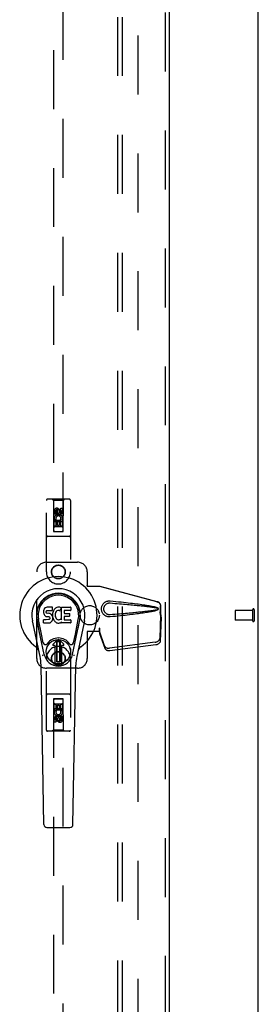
# Model space of a CAD drawing. Header units: inches. Extents: x 0 to 278, y 0 to 180.
# Tile 65 of 80: x 129.26 to 135.45, y 81.72 to 107.29. Entities that reach past the tile are written whole.
import ezdxf

# ---------------------------------------------------------------- set-up
doc = ezdxf.new("R2010")
doc.units = ezdxf.units.IN
doc.header["$LTSCALE"] = 15.310625
doc.header["$MEASUREMENT"] = 0
doc.linetypes.add('HIDDEN', pattern=[0.2, 0.1, -0.1])
doc.layers.get('0').update_dxf_attribs({"linetype": 'CONTINUOUS'})
for name, color, linetype in [('DEFAULT_2', 8, 'HIDDEN'), ('RIGHTHAND_DOOR_ASSEMBLY', 7, 'CONTINUOUS'), ('SUBPANEL', 7, 'CONTINUOUS')]:
    doc.layers.add(name, color=color, linetype=linetype)

msp = doc.modelspace()

# ---------------------------------------------------------------- linework, layer by layer
at = {"color": 3, "linetype": 'Continuous'}
msp.add_line((135.447, 48.93), (135.447, 134.722), dxfattribs=at)
at = {"layer": 'DEFAULT_2', "color": 8, "linetype": 'HIDDEN'}
for p, q in [((132.322, 131.378), (132.322, 52.274)), ((134.843, 91.94), (134.843, 91.712)), ((135.3, 91.95), (134.853, 91.95)), ((135.3, 91.968), (135.3, 91.684)), ((135.343, 91.968), (135.343, 91.684)), ((135.3, 91.702), (134.853, 91.702))]:
    msp.add_line(p, q, dxfattribs=at)
for centre, radius, start, end in [((134.853, 91.94), 0.01, 90, 180), ((135.321, 91.968), 0.0215, 0, 180), ((134.853, 91.712), 0.01, 180, 270), ((135.321, 91.684), 0.0215, 180, 360)]:
    msp.add_arc(centre, radius, start, end, dxfattribs=at)
at = {"layer": 'RIGHTHAND_DOOR_ASSEMBLY', "color": 8, "linetype": 'HIDDEN'}
for p, q in [((133.03, 131.972), (133.03, 51.68)), ((130.134, 130.998), (130.134, 93.997)), ((130.384, 93.997), (130.384, 130.998)), ((129.947, 92.951), (129.947, 94.808)), ((130.542, 94.838), (129.977, 94.838)), ((130.129, 94.808), (130.099, 94.838)), ((130.389, 94.808), (130.129, 94.808)), ((130.129, 94.808), (130.133, 93.998)), ((130.323, 94.605), (130.366, 94.605)), ((130.323, 94.512), (130.323, 94.605)), ((130.366, 94.605), (130.366, 94.512)), ((130.386, 93.998), (130.389, 94.808)), ((130.389, 94.808), (130.419, 94.838)), ((130.572, 94.808), (130.572, 92.951)), ((130.153, 94.448), (130.153, 94.541)), ((130.195, 94.448), (130.153, 94.448)), ((130.195, 94.541), (130.195, 94.448)), ((130.259, 94.57), (130.197, 94.534)), ((130.197, 94.534), (130.207, 94.528)), ((130.197, 94.534), (130.197, 94.462)), ((130.197, 94.462), (130.207, 94.468)), ((130.197, 94.462), (130.259, 94.426)), ((130.259, 94.559), (130.207, 94.528)), ((130.207, 94.528), (130.207, 94.468)), ((130.207, 94.468), (130.259, 94.437)), ((130.239, 94.512), (130.239, 94.541)), ((130.322, 94.534), (130.259, 94.57)), ((130.259, 94.57), (130.259, 94.559)), ((130.312, 94.528), (130.259, 94.559)), ((130.259, 94.437), (130.312, 94.468)), ((130.259, 94.426), (130.322, 94.462)), ((130.259, 94.426), (130.259, 94.437)), ((130.28, 94.555), (130.28, 94.508)), ((130.322, 94.534), (130.312, 94.528)), ((130.312, 94.468), (130.312, 94.528)), ((130.322, 94.462), (130.312, 94.468)), ((130.322, 94.462), (130.322, 94.534)), ((130.387, 94.248), (130.132, 94.248)), ((130.153, 94.292), (130.33, 94.292)), ((130.153, 94.136), (130.153, 94.292)), ((130.195, 94.136), (130.153, 94.136)), ((130.201, 94.317), (130.162, 94.3)), ((130.344, 94.123), (130.174, 94.123)), ((130.238, 94.25), (130.195, 94.25)), ((130.195, 94.25), (130.195, 94.136)), ((130.238, 94.157), (130.238, 94.25)), ((130.28, 94.157), (130.238, 94.157)), ((130.323, 94.25), (130.28, 94.25)), ((130.28, 94.25), (130.28, 94.157)), ((130.33, 94.292), (130.312, 94.305)), ((130.323, 94.136), (130.323, 94.25)), ((130.366, 94.136), (130.323, 94.136)), ((130.355, 94.296), (130.354, 94.292)), ((130.354, 94.292), (130.366, 94.292)), ((130.366, 94.292), (130.366, 94.136)), ((130.542, 93.873), (129.977, 93.873)), ((130.133, 93.998), (130.386, 93.998)), ((130.134, 94), (130.384, 94)), ((130.134, 93.997), (130.384, 93.997)), ((129.947, 93.201), (130.759, 93.201)), ((129.697, 90.701), (129.697, 92.951)), ((131.009, 92.951), (131.009, 92.598)), ((131.006, 92.581), (131.009, 92.598)), ((131.006, 92.581), (131.327, 92.581)), ((131.014, 92.581), (131.009, 92.598)), ((132.817, 92.178), (131.32, 92.581)), ((132.825, 92.178), (131.327, 92.581)), ((132.909, 91.828), (132.909, 92.058)), ((132.917, 91.828), (132.917, 92.058)), ((132.888, 91.91), (132.909, 91.828)), ((132.909, 91.839), (132.89, 91.224)), ((132.895, 91.91), (132.917, 91.828)), ((132.909, 91.839), (132.922, 91.768)), ((132.917, 91.828), (132.909, 91.828)), ((132.911, 91.855), (132.92, 91.799)), ((132.92, 91.799), (132.921, 91.783)), ((132.922, 91.768), (132.903, 91.153)), ((131.327, 91.401), (131.006, 91.401)), ((131.006, 91.401), (131.009, 91.384)), ((131.014, 91.401), (131.009, 91.384)), ((131.009, 91.384), (131.009, 90.701)), ((131.327, 91.488), (131.32, 91.488)), ((131.32, 91.488), (131.32, 91.401)), ((131.458, 91.03), (131.326, 91.414)), ((131.339, 91.343), (131.326, 91.414)), ((131.327, 91.488), (131.327, 91.401)), ((131.33, 91.409), (131.339, 91.343)), ((131.471, 90.959), (131.339, 91.343)), ((132.772, 91.125), (131.585, 90.973)), ((132.786, 91.054), (131.598, 90.902)), ((129.947, 88.843), (129.947, 90.701)), ((130.572, 90.701), (130.572, 88.843)), ((130.759, 90.451), (129.947, 90.451)), ((130.542, 89.778), (129.977, 89.778)), ((130.133, 89.653), (130.129, 88.843)), ((130.133, 89.653), (130.386, 89.653)), ((130.384, 89.655), (130.134, 89.655)), ((130.134, 89.655), (130.134, 52.653)), ((130.384, 89.652), (130.134, 89.652)), ((130.153, 89.515), (130.195, 89.515)), ((130.153, 89.359), (130.153, 89.515)), ((130.174, 89.528), (130.344, 89.528)), ((130.195, 89.515), (130.195, 89.402)), ((130.239, 89.494), (130.281, 89.494)), ((130.239, 89.402), (130.239, 89.494)), ((130.281, 89.494), (130.281, 89.402)), ((130.324, 89.515), (130.366, 89.515)), ((130.324, 89.402), (130.324, 89.515)), ((130.366, 89.515), (130.366, 89.359)), ((130.384, 52.653), (130.384, 89.655)), ((130.389, 88.843), (130.386, 89.653)), ((130.132, 89.403), (130.387, 89.403)), ((130.165, 89.359), (130.153, 89.359)), ((130.163, 89.356), (130.165, 89.359)), ((130.366, 89.359), (130.188, 89.359)), ((130.188, 89.359), (130.207, 89.346)), ((130.195, 89.402), (130.239, 89.402)), ((130.281, 89.402), (130.324, 89.402)), ((130.318, 89.335), (130.357, 89.352)), ((130.153, 89.047), (130.153, 89.139)), ((130.195, 89.047), (130.153, 89.047)), ((130.195, 89.139), (130.195, 89.047)), ((130.259, 89.226), (130.197, 89.19)), ((130.197, 89.19), (130.207, 89.184)), ((130.197, 89.19), (130.197, 89.117)), ((130.197, 89.117), (130.207, 89.123)), ((130.197, 89.117), (130.259, 89.081)), ((130.259, 89.214), (130.207, 89.184)), ((130.207, 89.184), (130.207, 89.123)), ((130.207, 89.123), (130.259, 89.093)), ((130.239, 89.097), (130.239, 89.143)), ((130.322, 89.19), (130.259, 89.226)), ((130.259, 89.226), (130.259, 89.214)), ((130.312, 89.184), (130.259, 89.214)), ((130.259, 89.093), (130.312, 89.123)), ((130.259, 89.081), (130.322, 89.117)), ((130.259, 89.081), (130.259, 89.093)), ((130.28, 89.139), (130.28, 89.111)), ((130.322, 89.19), (130.312, 89.184)), ((130.312, 89.123), (130.312, 89.184)), ((130.322, 89.117), (130.312, 89.123)), ((130.322, 89.117), (130.322, 89.19)), ((130.324, 89.203), (130.366, 89.203)), ((130.324, 89.111), (130.324, 89.203)), ((130.366, 89.203), (130.366, 89.111)), ((130.542, 88.813), (129.977, 88.813)), ((130.129, 88.843), (130.099, 88.813)), ((130.389, 88.843), (130.129, 88.843)), ((130.389, 88.843), (130.419, 88.813))]:
    msp.add_line(p, q, dxfattribs=at)
at = {"layer": 'RIGHTHAND_DOOR_ASSEMBLY', "color": 3, "linetype": 'Continuous'}
msp.add_line((133.134, 131.972), (133.134, 51.68), dxfattribs=at)
at = {"layer": 'RIGHTHAND_DOOR_ASSEMBLY', "color": 7, "linetype": 'Continuous'}
for p, q in [((129.875, 91.94), (129.873, 91.916)), ((129.873, 91.916), (129.874, 91.892)), ((129.874, 91.892), (129.878, 91.869)), ((129.88, 91.963), (129.875, 91.94)), ((129.878, 91.869), (129.886, 91.847)), ((129.889, 91.986), (129.88, 91.963)), ((129.886, 91.847), (129.899, 91.827)), ((129.903, 92.006), (129.889, 91.986)), ((129.899, 91.827), (129.915, 91.809)), ((129.912, 92.014), (129.903, 92.006)), ((129.921, 92.02), (129.912, 92.014)), ((129.915, 91.809), (129.935, 91.796)), ((129.943, 92.03), (129.921, 92.02)), ((129.935, 91.796), (129.946, 91.792)), ((129.966, 92.037), (129.943, 92.03)), ((129.944, 91.905), (129.945, 91.92)), ((129.945, 91.897), (129.944, 91.905)), ((129.945, 91.92), (129.947, 91.935)), ((129.947, 91.89), (129.945, 91.897)), ((129.946, 91.792), (129.958, 91.79)), ((129.947, 91.935), (129.95, 91.941)), ((129.952, 91.884), (129.947, 91.89)), ((129.95, 91.941), (129.956, 91.946)), ((129.958, 91.88), (129.952, 91.884)), ((129.956, 91.946), (129.97, 91.951)), ((129.972, 91.875), (129.958, 91.88)), ((129.958, 91.79), (130.006, 91.789)), ((130.106, 92.037), (129.966, 92.037)), ((129.97, 91.951), (129.985, 91.952)), ((129.996, 91.876), (129.972, 91.875)), ((129.985, 91.952), (130.098, 91.952)), ((130.02, 91.875), (129.996, 91.876)), ((130.006, 91.789), (130.013, 91.789)), ((130.013, 91.789), (130.02, 91.786)), ((130.044, 91.87), (130.02, 91.875)), ((130.02, 91.786), (130.026, 91.782)), ((130.055, 91.865), (130.044, 91.87)), ((130.065, 91.858), (130.055, 91.865)), ((130.082, 91.841), (130.065, 91.858)), ((130.095, 91.821), (130.082, 91.841)), ((130.104, 91.799), (130.095, 91.821)), ((130.098, 91.952), (130.104, 91.952)), ((130.104, 91.952), (130.105, 91.958)), ((130.111, 91.776), (130.104, 91.799)), ((130.105, 91.958), (130.107, 91.971)), ((130.11, 91.873), (130.105, 91.829)), ((130.105, 91.829), (130.106, 91.807)), ((130.107, 91.994), (130.106, 92.037)), ((130.106, 91.807), (130.109, 91.784)), ((130.107, 91.971), (130.107, 91.994)), ((130.114, 91.895), (130.11, 91.873)), ((130.12, 91.916), (130.114, 91.895)), ((130.129, 91.937), (130.12, 91.916)), ((130.14, 91.957), (130.129, 91.937)), ((130.152, 91.975), (130.14, 91.957)), ((130.167, 91.992), (130.152, 91.975)), ((130.183, 92.007), (130.167, 91.992)), ((130.179, 91.871), (130.175, 91.844)), ((130.175, 91.844), (130.175, 91.818)), ((130.175, 91.818), (130.176, 91.804)), ((130.176, 91.804), (130.179, 91.791)), ((130.183, 91.884), (130.179, 91.871)), ((130.179, 91.791), (130.189, 91.767)), ((130.202, 92.02), (130.183, 92.007)), ((130.188, 91.896), (130.183, 91.884)), ((130.202, 91.919), (130.188, 91.896)), ((130.222, 92.029), (130.202, 92.02)), ((130.211, 91.929), (130.202, 91.919)), ((130.221, 91.937), (130.211, 91.929)), ((130.246, 91.947), (130.221, 91.937)), ((130.244, 92.034), (130.222, 92.029)), ((130.266, 92.036), (130.244, 92.034)), ((130.259, 91.951), (130.246, 91.947)), ((130.273, 91.95), (130.259, 91.951)), ((130.289, 92.035), (130.266, 92.036)), ((130.286, 91.947), (130.273, 91.95)), ((130.298, 91.942), (130.286, 91.947)), ((130.3, 92.034), (130.289, 92.035)), ((130.31, 92.03), (130.3, 92.034)), ((130.33, 92.013), (130.304, 91.945)), ((130.329, 92.018), (130.31, 92.03)), ((130.339, 92.035), (130.576, 92.035)), ((130.339, 91.71), (130.339, 92.035)), ((130.409, 91.947), (130.409, 91.88)), ((130.41, 91.789), (130.41, 91.711)), ((130.576, 91.952), (130.414, 91.952)), ((130.414, 91.875), (130.545, 91.875)), ((130.545, 91.793), (130.415, 91.793)), ((130.549, 91.871), (130.549, 91.798)), ((130.58, 92.031), (130.58, 91.956)), ((129.783, 90.756), (129.585, 91.682)), ((129.894, 90.803), (129.701, 91.707)), ((129.749, 91.48), (129.705, 91.708)), ((129.817, 91.334), (129.742, 91.715)), ((129.876, 91.631), (129.876, 91.705)), ((129.939, 91.71), (129.88, 91.71)), ((129.881, 91.626), (130.025, 91.626)), ((130, 91.711), (129.939, 91.71)), ((130.015, 91.712), (130, 91.711)), ((130.022, 91.715), (130.015, 91.712)), ((130.027, 91.721), (130.022, 91.715)), ((130.025, 91.626), (130.037, 91.627)), ((130.026, 91.782), (130.031, 91.776)), ((130.037, 91.733), (130.027, 91.721)), ((130.031, 91.776), (130.038, 91.762)), ((130.039, 91.74), (130.037, 91.733)), ((130.037, 91.627), (130.048, 91.631)), ((130.038, 91.762), (130.04, 91.747)), ((130.04, 91.747), (130.039, 91.74)), ((130.048, 91.631), (130.067, 91.645)), ((130.067, 91.645), (130.084, 91.662)), ((130.084, 91.662), (130.091, 91.672)), ((130.091, 91.672), (130.097, 91.683)), ((130.097, 91.683), (130.105, 91.705)), ((130.105, 91.705), (130.111, 91.728)), ((130.109, 91.784), (130.114, 91.763)), ((130.113, 91.752), (130.111, 91.776)), ((130.111, 91.728), (130.113, 91.752)), ((130.114, 91.763), (130.121, 91.742)), ((130.121, 91.742), (130.142, 91.702)), ((130.142, 91.702), (130.155, 91.684)), ((130.155, 91.684), (130.17, 91.667)), ((130.17, 91.667), (130.186, 91.652)), ((130.186, 91.652), (130.204, 91.638)), ((130.189, 91.767), (130.203, 91.744)), ((130.203, 91.744), (130.211, 91.733)), ((130.204, 91.638), (130.214, 91.633)), ((130.211, 91.733), (130.222, 91.725)), ((130.214, 91.633), (130.224, 91.63)), ((130.222, 91.725), (130.233, 91.717)), ((130.224, 91.63), (130.246, 91.624)), ((130.233, 91.717), (130.245, 91.712)), ((130.245, 91.712), (130.258, 91.71)), ((130.246, 91.624), (130.268, 91.622)), ((130.258, 91.71), (130.272, 91.71)), ((130.268, 91.622), (130.29, 91.625)), ((130.272, 91.71), (130.285, 91.712)), ((130.285, 91.712), (130.298, 91.716)), ((130.29, 91.625), (130.311, 91.631)), ((130.298, 91.716), (130.31, 91.721)), ((130.31, 91.721), (130.321, 91.729)), ((130.311, 91.631), (130.33, 91.643)), ((130.327, 91.727), (130.339, 91.71)), ((130.341, 91.643), (130.33, 91.643)), ((130.33, 91.643), (130.33, 91.643)), ((130.341, 91.63), (130.341, 91.643)), ((130.577, 91.626), (130.345, 91.626)), ((130.415, 91.707), (130.577, 91.707)), ((130.581, 91.702), (130.581, 91.63)), ((130.625, 90.803), (130.818, 91.707)), ((130.702, 91.334), (130.776, 91.715)), ((130.933, 91.682), (130.736, 90.756)), ((130.769, 91.48), (130.814, 91.708)), ((129.865, 91.109), (129.817, 91.334)), ((130.654, 91.109), (130.702, 91.334)), ((130.121, 91.072), (130.231, 91.183)), ((130.232, 91.183), (130.121, 91.072)), ((130.177, 91.039), (130.135, 91.039)), ((130.177, 91.039), (130.135, 91.039)), ((130.177, 91.039), (130.177, 91.039)), ((130.177, 90.579), (130.177, 91.039)), ((130.177, 90.579), (130.177, 91.039)), ((130.216, 91.145), (130.23, 91.159)), ((130.23, 91.131), (130.216, 91.145)), ((130.216, 90.618), (130.216, 91.145)), ((130.23, 91.159), (130.289, 91.159)), ((130.23, 91.159), (130.244, 91.145)), ((130.244, 91.145), (130.23, 91.131)), ((130.23, 90.631), (130.23, 91.131)), ((130.244, 91.145), (130.275, 91.145)), ((130.275, 91.145), (130.289, 91.159)), ((130.289, 91.131), (130.275, 91.145)), ((130.397, 91.072), (130.287, 91.183)), ((130.287, 91.183), (130.398, 91.072)), ((130.289, 91.159), (130.303, 91.145)), ((130.303, 91.145), (130.289, 91.131)), ((130.289, 91.131), (130.289, 90.631)), ((130.303, 91.145), (130.303, 90.618)), ((130.384, 91.039), (130.342, 91.039)), ((130.384, 91.039), (130.342, 91.039)), ((130.342, 91.039), (130.342, 91.039)), ((130.342, 91.039), (130.342, 90.579)), ((130.342, 91.039), (130.342, 90.579)), ((129.881, 86.391), (129.809, 90.531)), ((130.216, 90.618), (130.23, 90.631)), ((130.23, 90.604), (130.216, 90.618)), ((130.23, 90.631), (130.244, 90.617)), ((130.244, 90.617), (130.23, 90.604)), ((130.289, 90.604), (130.23, 90.604)), ((130.275, 90.617), (130.244, 90.617)), ((130.275, 90.617), (130.289, 90.631)), ((130.289, 90.604), (130.275, 90.617)), ((130.289, 90.631), (130.303, 90.618)), ((130.303, 90.618), (130.289, 90.604)), ((130.638, 86.391), (130.71, 90.531)), ((129.96, 86.314), (130.559, 86.314))]:
    msp.add_line(p, q, dxfattribs=at)
at = {"layer": 'RIGHTHAND_DOOR_ASSEMBLY', "color": 8, "linetype": 'HIDDEN'}
for points in [[(131.603, 91.783), (131.59, 91.782), (131.577, 91.782), (131.565, 91.783), (131.552, 91.784), (131.539, 91.787), (131.526, 91.79), (131.514, 91.794), (131.502, 91.798), (131.491, 91.804), (131.479, 91.81), (131.468, 91.817), (131.456, 91.826), (131.445, 91.835), (131.434, 91.846), (131.423, 91.859), (131.412, 91.873), (131.403, 91.888), (131.395, 91.905), (131.388, 91.921), (131.383, 91.938), (131.38, 91.955), (131.377, 91.973), (131.377, 91.99), (131.377, 92.007), (131.379, 92.024), (131.383, 92.042), (131.388, 92.059), (131.394, 92.075), (131.402, 92.091), (131.411, 92.107), (131.422, 92.121), (131.432, 92.134), (131.444, 92.145), (131.455, 92.155), (131.467, 92.163), (131.478, 92.171), (131.49, 92.177), (131.501, 92.183), (131.513, 92.188), (131.526, 92.192), (131.538, 92.195), (131.551, 92.197), (131.564, 92.199)], [(131.603, 91.836), (131.594, 91.836), (131.584, 91.836), (131.575, 91.837), (131.566, 91.838), (131.556, 91.84), (131.547, 91.842), (131.538, 91.845), (131.53, 91.849), (131.521, 91.853), (131.513, 91.857), (131.505, 91.863), (131.497, 91.869), (131.489, 91.876), (131.481, 91.884), (131.473, 91.893), (131.465, 91.903), (131.459, 91.914), (131.453, 91.925), (131.448, 91.936), (131.445, 91.947), (131.442, 91.958), (131.44, 91.969), (131.439, 91.98), (131.439, 91.99), (131.439, 92), (131.44, 92.011), (131.442, 92.021), (131.444, 92.032), (131.448, 92.043), (131.452, 92.055), (131.458, 92.066), (131.464, 92.077), (131.471, 92.087), (131.479, 92.097), (131.487, 92.105), (131.496, 92.112), (131.504, 92.118), (131.512, 92.124), (131.521, 92.128), (131.529, 92.133), (131.538, 92.136), (131.547, 92.139), (131.556, 92.142), (131.565, 92.144), (131.575, 92.145), (131.584, 92.146), (131.594, 92.146), (131.603, 92.145)], [(131.564, 92.199), (131.577, 92.2), (131.59, 92.2), (131.603, 92.199)], [(131.603, 92.199), (131.679, 92.191), (131.751, 92.184), (131.821, 92.177), (131.888, 92.17), (131.952, 92.163), (132.014, 92.156), (132.073, 92.149), (132.129, 92.143), (132.183, 92.136), (132.235, 92.13), (132.285, 92.124), (132.333, 92.118), (132.379, 92.112), (132.423, 92.106), (132.465, 92.1), (132.505, 92.094), (132.544, 92.088), (132.581, 92.081), (132.616, 92.075), (132.65, 92.069), (132.682, 92.063), (132.713, 92.056), (132.742, 92.05), (132.77, 92.042), (132.797, 92.034), (132.821, 92.026)], [(131.603, 92.145), (131.667, 92.14), (131.728, 92.135), (131.787, 92.13), (131.844, 92.125), (131.899, 92.12), (131.951, 92.115), (132.002, 92.111), (132.051, 92.107), (132.098, 92.102), (132.143, 92.098), (132.186, 92.094), (132.227, 92.09), (132.267, 92.086), (132.304, 92.083), (132.34, 92.079), (132.375, 92.076), (132.407, 92.072), (132.439, 92.069), (132.469, 92.066), (132.498, 92.063), (132.526, 92.059), (132.554, 92.056), (132.581, 92.053), (132.608, 92.05), (132.635, 92.046), (132.662, 92.043), (132.688, 92.039), (132.715, 92.035), (132.742, 92.031), (132.769, 92.026), (132.795, 92.021), (132.822, 92.015)], [(132.817, 92.178), (132.83, 92.174), (132.842, 92.169), (132.854, 92.162), (132.865, 92.153), (132.875, 92.144), (132.884, 92.134), (132.891, 92.123), (132.898, 92.11), (132.903, 92.098), (132.906, 92.085), (132.909, 92.071), (132.909, 92.058)], [(132.917, 92.058), (132.916, 92.071), (132.914, 92.085), (132.91, 92.098), (132.905, 92.11), (132.899, 92.123), (132.891, 92.134), (132.882, 92.144), (132.873, 92.153), (132.862, 92.162), (132.85, 92.169), (132.838, 92.174), (132.825, 92.178)], [(132.822, 91.967), (132.795, 91.961), (132.769, 91.955), (132.742, 91.951), (132.715, 91.946), (132.689, 91.942), (132.662, 91.939), (132.635, 91.935), (132.608, 91.932), (132.582, 91.928), (132.554, 91.925), (132.527, 91.922), (132.499, 91.919), (132.47, 91.916), (132.44, 91.912), (132.408, 91.909), (132.376, 91.906), (132.341, 91.902), (132.305, 91.899), (132.267, 91.895), (132.228, 91.891), (132.187, 91.887), (132.144, 91.883), (132.099, 91.879), (132.052, 91.875), (132.003, 91.871), (131.952, 91.866), (131.899, 91.861), (131.844, 91.857), (131.787, 91.852), (131.728, 91.847), (131.667, 91.842), (131.603, 91.836)], [(132.821, 91.956), (132.799, 91.948), (132.775, 91.94), (132.75, 91.934), (132.723, 91.927), (132.695, 91.921), (132.666, 91.915), (132.636, 91.91), (132.604, 91.904), (132.571, 91.898), (132.536, 91.893), (132.5, 91.887), (132.463, 91.882), (132.424, 91.876), (132.383, 91.87), (132.341, 91.865), (132.296, 91.859), (132.25, 91.853), (132.203, 91.847), (132.153, 91.841), (132.101, 91.835), (132.047, 91.829), (131.991, 91.823), (131.933, 91.817), (131.872, 91.81), (131.809, 91.804), (131.743, 91.797), (131.674, 91.79), (131.603, 91.783)], [(132.821, 92.026), (132.827, 92.023), (132.833, 92.019), (132.837, 92.014), (132.841, 92.009), (132.844, 92.003), (132.845, 91.997), (132.846, 91.991), (132.845, 91.985), (132.844, 91.979), (132.841, 91.973), (132.837, 91.968), (132.833, 91.963), (132.828, 91.959), (132.821, 91.956)], [(132.822, 92.015), (132.827, 92.013), (132.831, 92.011), (132.835, 92.007), (132.838, 92.004), (132.84, 92), (132.842, 91.995), (132.842, 91.991), (132.842, 91.986), (132.84, 91.982), (132.838, 91.978), (132.835, 91.974), (132.831, 91.971), (132.827, 91.968), (132.822, 91.967)], [(132.888, 91.91), (132.893, 91.89), (132.898, 91.871), (132.904, 91.852), (132.909, 91.833), (132.914, 91.816), (132.92, 91.799)], [(132.895, 91.91), (132.898, 91.9), (132.9, 91.891), (132.903, 91.881), (132.906, 91.872), (132.908, 91.864), (132.911, 91.855)], [(132.911, 91.855), (132.911, 91.853), (132.91, 91.85), (132.91, 91.847), (132.909, 91.844), (132.909, 91.842), (132.909, 91.839)], [(132.921, 91.783), (132.922, 91.773), (132.922, 91.768)], [(131.32, 91.488), (131.322, 91.468), (131.325, 91.448), (131.327, 91.428), (131.33, 91.409)], [(131.327, 91.448), (131.327, 91.439), (131.326, 91.43)], [(131.326, 91.43), (131.326, 91.424), (131.326, 91.422), (131.326, 91.419), (131.326, 91.416), (131.326, 91.414)], [(131.327, 91.488), (131.327, 91.478), (131.327, 91.448)], [(131.334, 91.381), (131.333, 91.392), (131.33, 91.41), (131.329, 91.426), (131.328, 91.44), (131.327, 91.453), (131.327, 91.46)], [(131.458, 91.03), (131.462, 91.021), (131.468, 91.012), (131.475, 91.003), (131.483, 90.996), (131.493, 90.989), (131.504, 90.983), (131.516, 90.979), (131.529, 90.975), (131.542, 90.973), (131.556, 90.971), (131.57, 90.971), (131.585, 90.973)], [(132.772, 91.125), (132.787, 91.128), (132.802, 91.132), (132.817, 91.137), (132.83, 91.144), (132.843, 91.151), (132.855, 91.16), (132.865, 91.169), (132.873, 91.18), (132.88, 91.19), (132.885, 91.202), (132.888, 91.213), (132.89, 91.224)], [(132.903, 91.153), (132.902, 91.142), (132.899, 91.13), (132.893, 91.119), (132.887, 91.109), (132.878, 91.098), (132.868, 91.089), (132.857, 91.08), (132.844, 91.073), (132.83, 91.066), (132.816, 91.061), (132.801, 91.057), (132.786, 91.054)], [(131.598, 90.902), (131.584, 90.9), (131.57, 90.9), (131.556, 90.902), (131.542, 90.904), (131.53, 90.908), (131.518, 90.912), (131.507, 90.918), (131.497, 90.925), (131.488, 90.932), (131.481, 90.941), (131.476, 90.95), (131.471, 90.959)]]:
    msp.add_lwpolyline(points, dxfattribs=at)
at = {"layer": 'RIGHTHAND_DOOR_ASSEMBLY', "color": 7, "linetype": 'Continuous'}
for points in [[(129.861, 90.773), (129.859, 90.778), (129.858, 90.784), (129.856, 90.789), (129.855, 90.795)], [(130.664, 90.795), (130.662, 90.789), (130.661, 90.784), (130.659, 90.778), (130.658, 90.773)]]:
    msp.add_lwpolyline(points, dxfattribs=at)
at = {"layer": 'RIGHTHAND_DOOR_ASSEMBLY', "color": 8, "linetype": 'HIDDEN'}
for centre, radius in [((130.259, 94.498), 0.085), ((130.259, 94.498), 0.0845), ((130.259, 92.951), 0.18), ((130.259, 92.951), 0.172), ((130.259, 90.701), 0.18), ((130.259, 90.701), 0.172), ((130.259, 89.153), 0.085), ((130.259, 89.153), 0.0845)]:
    msp.add_circle(centre, radius, dxfattribs=at)
at = {"layer": 'RIGHTHAND_DOOR_ASSEMBLY', "color": 7, "linetype": 'Continuous'}
for radius in [0.317, 0.313]:
    msp.add_circle((130.259, 90.881), radius, dxfattribs=at)
at = {"layer": 'RIGHTHAND_DOOR_ASSEMBLY', "color": 8, "linetype": 'HIDDEN'}
for centre, radius, start, end in [((129.977, 94.808), 0.03, 90, 180), ((130.217, 94.541), 0.0644, 12.2995, 180.0775), ((130.542, 94.808), 0.03, 0, 90), ((130.259, 94.342), 0.107, 334.2636, 203.4027), ((130.217, 94.541), 0.0219, 359.9011, 180), ((130.259, 94.342), 0.0639, 324.8895, 203.4026), ((130.302, 94.512), 0.0635, 180, 360), ((130.302, 94.512), 0.0219, 190.307, 360), ((130.174, 94.083), 0.04, 90, 180), ((130.344, 94.083), 0.04, 0, 90), ((129.977, 93.903), 0.03, 180, 270), ((130.174, 94.038), 0.04, 180, 270), ((130.344, 94.038), 0.04, 270, 360), ((130.542, 93.903), 0.03, 270, 360), ((129.947, 92.951), 0.25, 90, 180), ((130.759, 92.951), 0.25, 0, 90), ((130.259, 92.951), 0.312, 180, 360), ((130.259, 90.701), 0.312, 0, 180), ((129.947, 90.701), 0.25, 180, 270), ((130.759, 90.701), 0.25, 270, 360), ((129.977, 89.748), 0.03, 90, 180), ((130.542, 89.748), 0.03, 0, 90), ((130.174, 89.613), 0.04, 90, 180), ((130.174, 89.568), 0.04, 180, 270), ((130.344, 89.613), 0.04, 0, 90), ((130.344, 89.568), 0.04, 270, 360), ((130.259, 89.309), 0.107, 154.2636, 23.4027), ((130.259, 89.309), 0.0639, 144.8895, 23.4026), ((130.216, 89.139), 0.0635, 0, 180), ((130.217, 89.139), 0.0219, 10.307, 180), ((130.302, 89.11), 0.0644, 192.2995, 0.0775), ((130.302, 89.111), 0.0219, 179.9011, 360), ((129.977, 88.843), 0.03, 180, 270), ((130.542, 88.843), 0.03, 270, 360)]:
    msp.add_arc(centre, radius, start, end, dxfattribs=at)
at = {"layer": 'RIGHTHAND_DOOR_ASSEMBLY', "color": 7, "linetype": 'Continuous'}
for centre, radius, start, end in [((130.259, 91.826), 1.004, 305.5066, 234.4934), ((130.259, 91.826), 0.689, 347.9703, 192.0297), ((130.259, 91.826), 0.571, 347.9703, 192.0297), ((130.259, 91.816), 0.527, 348.9402, 191.0594), ((130.3, 91.946), 0.00448, 246.1578, 339.0016), ((130.326, 92.015), 0.00448, 339.0016, 51.8729), ((130.414, 91.947), 0.00448, 90, 180), ((130.414, 91.88), 0.00448, 180, 270), ((130.415, 91.789), 0.00448, 90, 180), ((130.545, 91.871), 0.00448, 0, 90), ((130.545, 91.798), 0.00448, 270, 360), ((130.576, 92.031), 0.00448, 0, 90), ((130.576, 91.956), 0.00448, 270, 360), ((129.88, 91.705), 0.00448, 90, 180.0119), ((129.881, 91.631), 0.00483, 180, 270), ((130.323, 91.725), 0.00448, 34.0893, 127.3444), ((130.345, 91.63), 0.00448, 180, 270), ((130.415, 91.711), 0.00448, 180, 270), ((130.577, 91.702), 0.00448, 0, 90), ((130.577, 91.63), 0.00448, 270, 360), ((129.922, 91.121), 0.0591, 192.0297, 324.5763), ((130.259, 90.881), 0.354, 35.4237, 144.5763), ((130.135, 91.058), 0.0197, 135, 270), ((130.135, 91.058), 0.0195, 135, 270), ((130.259, 91.155), 0.0394, 45, 135), ((130.259, 91.155), 0.0392, 45, 135), ((130.384, 91.058), 0.0197, 270, 45), ((130.384, 91.058), 0.0195, 270, 45), ((130.596, 91.121), 0.0591, 215.4237, 347.9703), ((129.562, 90.848), 0.197, 12.0297, 54.4934), ((130.259, 90.881), 0.374, 192.0297, 347.9703), ((130.957, 90.848), 0.197, 125.5066, 167.9703), ((128.628, 90.51), 1.181, 1, 12.0297), ((130.259, 90.881), 0.313, 254.7027, 285.2973), ((131.891, 90.51), 1.181, 167.9703, 179), ((129.96, 86.393), 0.0787, 181, 270), ((130.559, 86.393), 0.0787, 270, 359)]:
    msp.add_arc(centre, radius, start, end, dxfattribs=at)
msp.add_ellipse((130.259, 91.816), major_axis=(0, 0.565), ratio=0.999848, start_param=-1.76365, end_param=1.76365, dxfattribs=at)
at = {"layer": 'SUBPANEL', "color": 8, "linetype": 'HIDDEN'}
for p, q in [((131.791, 128.794), (131.791, 54.857)), ((131.916, 128.794), (131.916, 54.857))]:
    msp.add_line(p, q, dxfattribs=at)
msp.add_circle((131.072, 91.826), 0.25, dxfattribs=at)

doc.saveas('drawing.dxf')
